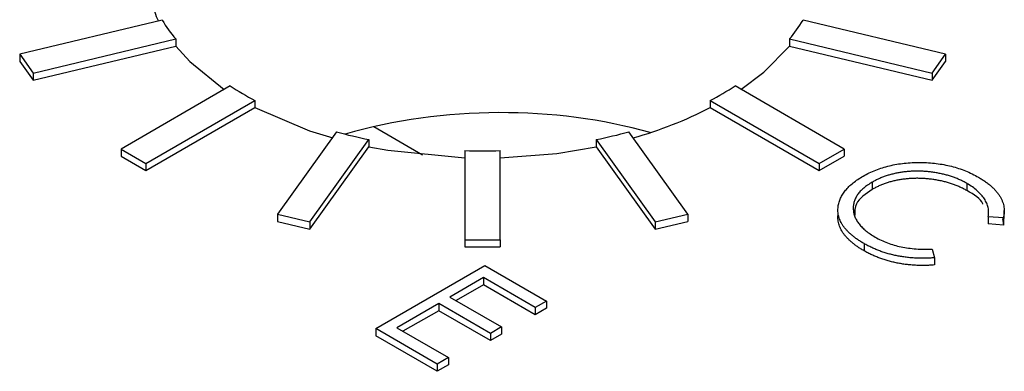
# Model space of a CAD drawing. Header units: inches. Extents: x 3.21 to 13.19, y 2.59 to 9.58.
# Tile 46 of 47: x 12.2852 to 12.3969, y 7.1258 to 7.1656. Entities that reach past the tile are written whole.
import ezdxf

# ---------------------------------------------------------------- set-up
doc = ezdxf.new("R2010")
doc.units = ezdxf.units.IN
doc.header["$MEASUREMENT"] = 0

msp = doc.modelspace()

# ---------------------------------------------------------------- linework, layer by layer
at = {"color": 7, "linetype": 'Continuous', "lineweight": 25}
for p, q in [((12.3013378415, 7.165577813), (12.2851699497, 7.1617117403)), ((12.3902210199, 7.1617117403), (12.3740531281, 7.165577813)), ((12.2867006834, 7.1595783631), (12.3028685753, 7.1634444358)), ((12.2867006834, 7.1587618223), (12.3028685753, 7.162627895)), ((12.3028685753, 7.1634444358), (12.3028685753, 7.162627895)), ((12.3725223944, 7.1634444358), (12.3725223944, 7.162627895)), ((12.3725223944, 7.1634444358), (12.3886902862, 7.1595783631)), ((12.3725223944, 7.162627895), (12.3886902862, 7.1587618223)), ((12.2851699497, 7.1617117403), (12.2867006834, 7.1595783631)), ((12.2851699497, 7.1617117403), (12.2851699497, 7.1608951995)), ((12.3886902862, 7.1595783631), (12.3902210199, 7.1617117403)), ((12.3902210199, 7.1617117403), (12.3902210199, 7.1608951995)), ((12.2851699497, 7.1608951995), (12.2867006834, 7.1587618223)), ((12.3886902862, 7.1587618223), (12.3902210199, 7.1608951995)), ((12.2867006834, 7.1595783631), (12.2867006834, 7.1587618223)), ((12.3886902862, 7.1595783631), (12.3886902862, 7.1587618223)), ((12.3090401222, 7.1581123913), (12.2966657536, 7.1509688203)), ((12.3787252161, 7.1509688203), (12.3663508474, 7.1581123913)), ((12.2994941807, 7.1493360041), (12.3118685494, 7.1564795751)), ((12.2994941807, 7.1485194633), (12.3118685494, 7.1556630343)), ((12.3118685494, 7.1564795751), (12.3118685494, 7.1556630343)), ((12.3635224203, 7.1564795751), (12.3635224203, 7.1556630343)), ((12.3635224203, 7.1564795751), (12.3758967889, 7.1493360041)), ((12.3635224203, 7.1556630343), (12.3758967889, 7.1485194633)), ((12.3308799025, 7.1502859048), (12.3253420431, 7.153482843)), ((12.3211049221, 7.1529168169), (12.3144079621, 7.1435832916)), ((12.3609830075, 7.1435832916), (12.3542860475, 7.1529168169)), ((12.3181034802, 7.1426996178), (12.3248004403, 7.1520331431)), ((12.3181034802, 7.141883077), (12.3248004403, 7.1512166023)), ((12.3248004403, 7.1520331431), (12.3248004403, 7.1512166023)), ((12.3505905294, 7.1520331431), (12.3572874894, 7.1426996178)), ((12.3505905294, 7.1520331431), (12.3505905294, 7.1512166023)), ((12.3505905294, 7.1512166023), (12.3572874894, 7.141883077)), ((12.2966657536, 7.1509688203), (12.2994941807, 7.1493360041)), ((12.2966657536, 7.1509688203), (12.2966657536, 7.1501522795)), ((12.2966657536, 7.1501522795), (12.2994941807, 7.1485194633)), ((12.3356954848, 7.1507820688), (12.3356954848, 7.1406795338)), ((12.3396954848, 7.1406795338), (12.3396954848, 7.1507820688)), ((12.3758967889, 7.1493360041), (12.3787252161, 7.1509688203)), ((12.3758967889, 7.1485194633), (12.3787252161, 7.1501522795)), ((12.3787252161, 7.1509688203), (12.3787252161, 7.1501522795)), ((12.2994941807, 7.1493360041), (12.2994941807, 7.1485194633)), ((12.3758967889, 7.1493360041), (12.3758967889, 7.1485194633)), ((12.381903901, 7.1472081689), (12.381903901, 7.1463916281)), ((12.3926298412, 7.1470750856), (12.3926298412, 7.1462585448)), ((12.3144079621, 7.1435832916), (12.3144079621, 7.1427667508)), ((12.3144079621, 7.1435832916), (12.3181034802, 7.1426996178)), ((12.3572874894, 7.1426996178), (12.3609830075, 7.1435832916)), ((12.3609830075, 7.1435832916), (12.3609830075, 7.1427667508)), ((12.3968876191, 7.1430955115), (12.3968876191, 7.1440141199)), ((12.3144079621, 7.1427667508), (12.3181034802, 7.141883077)), ((12.3181034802, 7.1426996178), (12.3181034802, 7.141883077)), ((12.3572874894, 7.141883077), (12.3609830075, 7.1427667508)), ((12.3572874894, 7.1426996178), (12.3572874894, 7.141883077)), ((12.3967794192, 7.1431569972), (12.395064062, 7.1432886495)), ((12.395064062, 7.1432886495), (12.395064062, 7.1424721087)), ((12.3967794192, 7.1423404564), (12.395064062, 7.1424721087)), ((12.3966910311, 7.1430877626), (12.3967794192, 7.1423404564)), ((12.3967794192, 7.1431569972), (12.3967794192, 7.1423404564)), ((12.3356954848, 7.1406795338), (12.3396954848, 7.1406795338)), ((12.3356954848, 7.1406795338), (12.3356954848, 7.139862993)), ((12.3396954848, 7.1406795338), (12.3396954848, 7.139862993)), ((12.3809743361, 7.1402491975), (12.3809743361, 7.1394326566)), ((12.3356954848, 7.139862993), (12.3396954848, 7.139862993)), ((12.3887182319, 7.1396252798), (12.3889537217, 7.1386393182)), ((12.3255710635, 7.1306204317), (12.3379454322, 7.1377640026)), ((12.3379454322, 7.1377640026), (12.3449258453, 7.1337342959)), ((12.3889537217, 7.1386393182), (12.3889537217, 7.1378227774)), ((12.3377867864, 7.136390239), (12.3339792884, 7.1341922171)), ((12.3377867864, 7.1355736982), (12.3346865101, 7.1337839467)), ((12.3436566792, 7.133001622), (12.3377867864, 7.136390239)), ((12.3377867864, 7.136390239), (12.3377867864, 7.1355736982)), ((12.3436566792, 7.1321850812), (12.3377867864, 7.1355736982)), ((12.3327101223, 7.1334595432), (12.3279507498, 7.1307120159)), ((12.3385800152, 7.1300709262), (12.3327101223, 7.1334595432)), ((12.3327101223, 7.1334595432), (12.3327101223, 7.1326430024)), ((12.3339792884, 7.1341922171), (12.3398491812, 7.1308036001)), ((12.3449258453, 7.1337342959), (12.3436566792, 7.133001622)), ((12.3449258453, 7.1337342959), (12.3449258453, 7.1329177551)), ((12.3327101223, 7.1326430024), (12.3286579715, 7.1303037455)), ((12.3385800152, 7.1292543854), (12.3327101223, 7.1326430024)), ((12.3436566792, 7.133001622), (12.3436566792, 7.1321850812)), ((12.3449258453, 7.1329177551), (12.3436566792, 7.1321850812)), ((12.3255710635, 7.1306204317), (12.3255710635, 7.1298038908)), ((12.3325514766, 7.126590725), (12.3255710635, 7.1306204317)), ((12.3279507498, 7.1307120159), (12.3338206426, 7.1273233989)), ((12.3398491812, 7.1308036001), (12.3385800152, 7.1300709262)), ((12.3385800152, 7.1300709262), (12.3385800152, 7.1292543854)), ((12.3398491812, 7.1299870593), (12.3385800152, 7.1292543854)), ((12.3398491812, 7.1308036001), (12.3398491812, 7.1299870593)), ((12.3325514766, 7.1257741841), (12.3255710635, 7.1298038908)), ((12.3338206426, 7.1273233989), (12.3325514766, 7.126590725)), ((12.3325514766, 7.126590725), (12.3325514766, 7.1257741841)), ((12.3338206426, 7.1273233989), (12.3338206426, 7.1265068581)), ((12.3338206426, 7.1265068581), (12.3325514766, 7.1257741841))]:
    msp.add_line(p, q, dxfattribs=at)
at = {"color": 7, "linetype": 'Continuous', "lineweight": 25, "flags": 128}
for points in [[(12.2991706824, 7.1710508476), (12.3006505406, 7.1659923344), (12.3009210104, 7.1654781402)], [(12.3028685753, 7.162627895), (12.3044909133, 7.1608691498), (12.3083788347, 7.1577306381)], [(12.367012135, 7.1577306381), (12.3696015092, 7.1596879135), (12.3725223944, 7.162627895)], [(12.3118685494, 7.1556630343), (12.318058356, 7.1530368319), (12.3206848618, 7.1522175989)], [(12.3248004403, 7.1512166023), (12.3269329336, 7.1508198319), (12.3356954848, 7.149965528)], [(12.3396954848, 7.149965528), (12.3461107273, 7.1504719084), (12.3505905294, 7.1512166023)]]:
    msp.add_lwpolyline(points, dxfattribs=at)
at = {"color": 7, "linetype": 'Continuous', "lineweight": 25}
for centre, radius, start, end in [((12.3174306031, 7.1755087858), 0.0189103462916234, 211.6790695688, 219.6410713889), ((12.3579603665, 7.1755087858), 0.0189103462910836, 320.358928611, 328.3209304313), ((12.328614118, 7.188753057), 0.0363592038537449, 237.4285790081, 242.5767975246), ((12.3467768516, 7.188753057), 0.0363592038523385, 297.4232024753, 302.571420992), ((12.342204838, 7.1972138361), 0.0467001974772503, 285.6133349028, 297.1600297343), ((12.336259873, 7.208125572), 0.0572510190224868, 254.6502434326, 258.4536141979), ((12.3391310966, 7.208125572), 0.0572510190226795, 281.5463858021, 285.3497565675), ((12.3376954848, 7.2175411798), 0.0667890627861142, 268.2840200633, 271.7159799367)]:
    msp.add_arc(centre, radius, start, end, dxfattribs=at)
msp.add_ellipse((12.3385023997, 7.1311806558), major_axis=(0.03999299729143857, 0.001253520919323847), ratio=0.5970729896, start_param=1.079605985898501, end_param=1.974262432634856, dxfattribs=at)
for points, knots in [([(12.38087766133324, 7.147897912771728), (12.38110574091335, 7.148023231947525), (12.38155447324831, 7.148269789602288), (12.38228905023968, 7.148587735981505), (12.38305262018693, 7.148857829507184), (12.38385023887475, 7.149075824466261), (12.38467909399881, 7.149246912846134), (12.38554129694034, 7.149364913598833), (12.38643643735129, 7.149434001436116), (12.38735377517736, 7.14945148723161), (12.38827339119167, 7.149420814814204), (12.38917539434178, 7.149340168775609), (12.39004690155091, 7.149203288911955), (12.39089371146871, 7.149020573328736), (12.39171087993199, 7.14878413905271), (12.39249731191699, 7.14849486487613), (12.39325906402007, 7.148157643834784), (12.39372942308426, 7.147899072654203), (12.39396841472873, 7.147767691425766)], [0, 0, 0, 0, 0.0645578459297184, 0.1270135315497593, 0.1879548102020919, 0.2480139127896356, 0.3077476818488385, 0.368234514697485, 0.4294698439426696, 0.4927434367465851, 0.5562577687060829, 0.6182167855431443, 0.6796554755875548, 0.74124554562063, 0.8034152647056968, 0.8668154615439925, 0.9323283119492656, 1, 1, 1, 1]), ([(12.37803443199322, 7.144444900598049), (12.37806308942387, 7.144606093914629), (12.37812005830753, 7.144926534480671), (12.3782974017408, 7.145396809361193), (12.37854248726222, 7.145853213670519), (12.37886437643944, 7.146293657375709), (12.37925775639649, 7.146719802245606), (12.37972775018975, 7.147129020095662), (12.38026266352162, 7.147527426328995), (12.38067040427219, 7.147773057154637), (12.38087766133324, 7.147897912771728)], [0, 0, 0, 0, 0.1243285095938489, 0.2471560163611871, 0.3687797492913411, 0.4907338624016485, 0.6136137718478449, 0.7389575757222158, 0.8673105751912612, 1, 1, 1, 1]), ([(12.39262984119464, 7.147075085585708), (12.39250437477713, 7.147145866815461), (12.39225460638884, 7.147286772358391), (12.3918506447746, 7.147476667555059), (12.39143831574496, 7.147653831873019), (12.3910075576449, 7.147812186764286), (12.39056365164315, 7.147954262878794), (12.3901057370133, 7.148082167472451), (12.38962997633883, 7.148188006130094), (12.38914445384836, 7.148281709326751), (12.38865157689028, 7.148355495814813), (12.38815883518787, 7.148410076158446), (12.38766952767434, 7.148446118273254), (12.38718263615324, 7.148463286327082), (12.38669892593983, 7.148462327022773), (12.38621755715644, 7.148440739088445), (12.38574012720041, 7.148398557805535), (12.38526625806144, 7.148340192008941), (12.38480044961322, 7.148264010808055), (12.38434929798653, 7.148164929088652), (12.38390697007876, 7.148052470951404), (12.38347969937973, 7.147918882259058), (12.383064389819, 7.147768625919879), (12.38266374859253, 7.147599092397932), (12.3822708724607, 7.147415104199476), (12.38202688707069, 7.147277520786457), (12.38190390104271, 7.147208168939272)], [0, 0, 0, 0, 0.0439549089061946, 0.087501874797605, 0.1304626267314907, 0.1727520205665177, 0.2154030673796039, 0.2576498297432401, 0.3001527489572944, 0.3431214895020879, 0.3859251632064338, 0.4276857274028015, 0.4688179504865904, 0.5094918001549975, 0.5498830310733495, 0.5899800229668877, 0.6304052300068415, 0.6708686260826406, 0.7113839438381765, 0.7516272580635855, 0.7917755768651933, 0.8324589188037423, 0.8733190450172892, 0.9145429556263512, 0.9569235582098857, 1, 1, 1, 1]), ([(12.38190390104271, 7.147208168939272), (12.38172546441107, 7.147100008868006), (12.38137512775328, 7.146887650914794), (12.38092709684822, 7.146539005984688), (12.38054166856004, 7.146179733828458), (12.38024056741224, 7.145800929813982), (12.38000018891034, 7.145409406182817), (12.3798446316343, 7.145000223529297), (12.37975341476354, 7.14457766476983), (12.37974079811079, 7.144144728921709), (12.37979698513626, 7.143710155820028), (12.37992425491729, 7.143282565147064), (12.38013097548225, 7.14286803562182), (12.38040392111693, 7.142464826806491), (12.38075312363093, 7.142074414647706), (12.38117685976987, 7.141696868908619), (12.38166557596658, 7.141328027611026), (12.38204365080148, 7.141101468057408), (12.38223606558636, 7.140986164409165)], [0, 0, 0, 0, 0.0643232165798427, 0.1262901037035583, 0.1867264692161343, 0.2461464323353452, 0.3055756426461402, 0.3654293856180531, 0.4263263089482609, 0.4888399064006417, 0.5517249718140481, 0.6139185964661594, 0.675483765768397, 0.7373338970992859, 0.8002290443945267, 0.864502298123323, 0.9310407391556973, 1, 1, 1, 1]), ([(12.39262984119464, 7.146258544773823), (12.39250437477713, 7.146329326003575), (12.39225460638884, 7.146470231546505), (12.3918506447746, 7.146660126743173), (12.39143831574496, 7.146837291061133), (12.3910075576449, 7.1469956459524), (12.39056365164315, 7.147137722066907), (12.3901057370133, 7.147265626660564), (12.38962997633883, 7.147371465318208), (12.38914445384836, 7.147465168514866), (12.38865157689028, 7.147538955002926), (12.38815883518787, 7.147593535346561), (12.38766952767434, 7.147629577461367), (12.38718263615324, 7.147646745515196), (12.38669892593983, 7.147645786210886), (12.38621755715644, 7.147624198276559), (12.38574012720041, 7.14758201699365), (12.38526625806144, 7.147523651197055), (12.38480044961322, 7.147447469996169), (12.38434929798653, 7.147348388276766), (12.38390697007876, 7.147235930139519), (12.38347969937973, 7.147102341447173), (12.383064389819, 7.146952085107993), (12.38266374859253, 7.146782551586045), (12.3822708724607, 7.14659856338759), (12.38202688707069, 7.14646097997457), (12.38190390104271, 7.146391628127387)], [0, 0, 0, 0, 0.0439549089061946, 0.087501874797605, 0.1304626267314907, 0.1727520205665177, 0.2154030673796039, 0.2576498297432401, 0.3001527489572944, 0.3431214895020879, 0.3859251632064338, 0.4276857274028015, 0.4688179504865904, 0.5094918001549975, 0.5498830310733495, 0.5899800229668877, 0.6304052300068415, 0.6708686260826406, 0.7113839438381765, 0.7516272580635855, 0.7917755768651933, 0.8324589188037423, 0.8733190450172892, 0.9145429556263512, 0.9569235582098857, 1, 1, 1, 1]), ([(12.39506406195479, 7.143288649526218), (12.39507735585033, 7.143376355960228), (12.39510376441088, 7.143550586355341), (12.39511267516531, 7.143811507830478), (12.39509769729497, 7.144069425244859), (12.39505994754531, 7.144324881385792), (12.3949880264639, 7.144576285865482), (12.39489755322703, 7.144825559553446), (12.39477759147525, 7.145071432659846), (12.39458565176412, 7.145396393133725), (12.3942854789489, 7.145793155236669), (12.39382624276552, 7.14624564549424), (12.39328074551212, 7.146679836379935), (12.39284929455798, 7.146941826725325), (12.39262984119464, 7.147075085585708)], [0, 0, 0, 0, 0.0631632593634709, 0.1254749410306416, 0.1871212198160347, 0.2482943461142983, 0.309294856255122, 0.3698500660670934, 0.4309733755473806, 0.492455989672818, 0.6161479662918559, 0.7408436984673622, 0.8681826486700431, 1, 1, 1, 1]), ([(12.39396841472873, 7.147767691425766), (12.39410888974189, 7.147684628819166), (12.39438694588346, 7.14752021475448), (12.39477036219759, 7.147260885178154), (12.39512083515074, 7.14699523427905), (12.39544078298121, 7.146724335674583), (12.39573393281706, 7.146448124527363), (12.39598728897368, 7.146162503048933), (12.39621378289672, 7.145872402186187), (12.3964074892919, 7.14557705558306), (12.3965681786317, 7.145278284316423), (12.39669772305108, 7.144977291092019), (12.39679378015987, 7.14467570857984), (12.39686033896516, 7.144373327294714), (12.39688762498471, 7.144070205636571), (12.3968903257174, 7.143765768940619), (12.39685188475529, 7.143460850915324), (12.39680361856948, 7.14325846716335), (12.39677941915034, 7.143156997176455)], [0, 0, 0, 0, 0.0685475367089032, 0.1356829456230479, 0.2012149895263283, 0.2656822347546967, 0.3292668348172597, 0.3923954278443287, 0.455069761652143, 0.5171268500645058, 0.5787900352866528, 0.639739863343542, 0.7001915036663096, 0.7598062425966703, 0.8196283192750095, 0.8793547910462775, 0.9395116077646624, 0.9999999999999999, 0.9999999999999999, 0.9999999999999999, 0.9999999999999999]), ([(12.38190390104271, 7.146391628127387), (12.381155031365, 7.145877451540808), (12.37989781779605, 7.14501424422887), (12.37990918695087, 7.14390351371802), (12.37991378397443, 7.143454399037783)], [0, 0, 0, 0, 0.5956582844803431, 1, 1, 1, 1]), ([(12.39446025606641, 7.144704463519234), (12.39445556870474, 7.144722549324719), (12.39429429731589, 7.145344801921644), (12.3934497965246, 7.145808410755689), (12.39262984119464, 7.146258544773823)], [0, 0, 0, 0, 0.0290650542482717, 1, 1, 1, 1]), ([(12.38097433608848, 7.140249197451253), (12.38084217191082, 7.140326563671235), (12.38058083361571, 7.140479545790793), (12.38022195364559, 7.140720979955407), (12.37988416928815, 7.140962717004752), (12.37957822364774, 7.141209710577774), (12.37929261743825, 7.141457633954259), (12.37904410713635, 7.14171241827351), (12.37881639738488, 7.141968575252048), (12.37861818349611, 7.142229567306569), (12.37844655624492, 7.142494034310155), (12.37830487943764, 7.142762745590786), (12.37819193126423, 7.14303483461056), (12.37810088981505, 7.143309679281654), (12.37804212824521, 7.14358843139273), (12.37801035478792, 7.143870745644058), (12.37800333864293, 7.144157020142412), (12.37802402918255, 7.144348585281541), (12.37803443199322, 7.144444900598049)], [0, 0, 0, 0, 0.0696628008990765, 0.1377495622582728, 0.203916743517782, 0.2687798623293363, 0.3324137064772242, 0.394753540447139, 0.456180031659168, 0.5169956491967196, 0.5773959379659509, 0.6371983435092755, 0.6969991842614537, 0.7567561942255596, 0.8165539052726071, 0.8769479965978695, 0.9381317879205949, 1, 1, 1, 1]), ([(12.38097433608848, 7.139432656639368), (12.38084217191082, 7.139510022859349), (12.38058083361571, 7.139663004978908), (12.38022195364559, 7.139904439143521), (12.37988416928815, 7.140146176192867), (12.37957822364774, 7.140393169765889), (12.37929261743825, 7.140641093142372), (12.37904410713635, 7.140895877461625), (12.37881639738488, 7.141152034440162), (12.37861818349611, 7.141413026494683), (12.37844655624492, 7.141677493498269), (12.37830487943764, 7.1419462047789), (12.37819193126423, 7.142218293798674), (12.37810088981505, 7.142493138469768), (12.37804212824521, 7.142771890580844), (12.37801035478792, 7.143054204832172), (12.37800333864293, 7.143340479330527), (12.37802402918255, 7.143532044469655), (12.37803443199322, 7.143628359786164)], [0, 0, 0, 0, 0.0696628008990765, 0.1377495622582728, 0.203916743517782, 0.2687798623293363, 0.3324137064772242, 0.394753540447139, 0.456180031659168, 0.5169956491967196, 0.5773959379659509, 0.6371983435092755, 0.6969991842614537, 0.7567561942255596, 0.8165539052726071, 0.8769479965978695, 0.9381317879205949, 1, 1, 1, 1]), ([(12.38895372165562, 7.138639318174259), (12.3887746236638, 7.138626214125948), (12.38841728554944, 7.138600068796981), (12.38788083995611, 7.138582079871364), (12.38734774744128, 7.138581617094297), (12.38681818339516, 7.138601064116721), (12.38629042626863, 7.138635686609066), (12.3857658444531, 7.138692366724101), (12.3852455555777, 7.138767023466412), (12.38472943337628, 7.138858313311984), (12.38422153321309, 7.138968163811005), (12.38372493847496, 7.139097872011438), (12.38323719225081, 7.139244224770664), (12.38276020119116, 7.139408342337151), (12.38229355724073, 7.139590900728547), (12.3818424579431, 7.139793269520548), (12.38139693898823, 7.140010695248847), (12.38111646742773, 7.140168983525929), (12.38097433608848, 7.140249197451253)], [0, 0, 0, 0, 0.0616742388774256, 0.1230530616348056, 0.1834750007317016, 0.2437265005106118, 0.3042789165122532, 0.3648629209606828, 0.4259462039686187, 0.487391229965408, 0.5492203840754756, 0.6111435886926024, 0.6735285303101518, 0.736961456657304, 0.80078528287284, 0.8660125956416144, 0.9321007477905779, 1, 1, 1, 1]), ([(12.38223606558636, 7.140986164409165), (12.38245806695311, 7.140864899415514), (12.38289501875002, 7.140626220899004), (12.38361813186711, 7.140323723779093), (12.38437648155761, 7.140072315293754), (12.38517272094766, 7.13987348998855), (12.38600852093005, 7.139730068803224), (12.386879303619, 7.139638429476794), (12.38778889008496, 7.139600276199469), (12.38840426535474, 7.139616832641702), (12.38871823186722, 7.13962527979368)], [0, 0, 0, 0, 0.1285151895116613, 0.252948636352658, 0.3747547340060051, 0.4959397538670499, 0.6171806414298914, 0.7409094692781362, 0.8678111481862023, 1, 1, 1, 1]), ([(12.38895372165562, 7.137822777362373), (12.3887746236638, 7.137809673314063), (12.38841728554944, 7.137783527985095), (12.38788083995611, 7.137765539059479), (12.38734774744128, 7.137765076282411), (12.38681818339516, 7.137784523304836), (12.38629042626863, 7.13781914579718), (12.3857658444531, 7.137875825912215), (12.3852455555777, 7.137950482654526), (12.38472943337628, 7.138041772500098), (12.38422153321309, 7.138151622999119), (12.38372493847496, 7.138281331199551), (12.38323719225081, 7.138427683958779), (12.38276020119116, 7.138591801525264), (12.38229355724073, 7.138774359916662), (12.3818424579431, 7.138976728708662), (12.38139693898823, 7.139194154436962), (12.38111646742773, 7.139352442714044), (12.38097433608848, 7.139432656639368)], [0, 0, 0, 0, 0.0616742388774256, 0.1230530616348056, 0.1834750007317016, 0.2437265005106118, 0.3042789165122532, 0.3648629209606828, 0.4259462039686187, 0.487391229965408, 0.5492203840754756, 0.6111435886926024, 0.6735285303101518, 0.736961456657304, 0.80078528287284, 0.8660125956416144, 0.9321007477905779, 1, 1, 1, 1])]:
    msp.add_open_spline(points, degree=3, knots=knots, dxfattribs=at)

doc.saveas('drawing.dxf')
